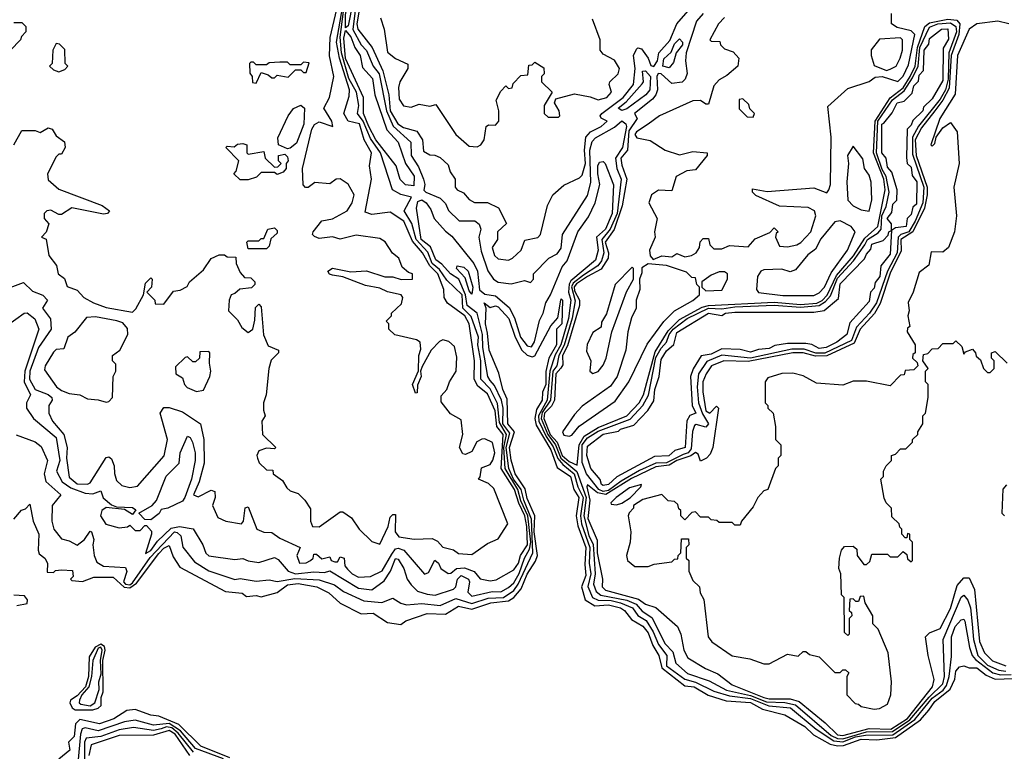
# Model space of a CAD drawing. Extents: x 2668140 to 2765664, y 823621 to 955240.
# Tile 91 of 256: x 2707507 to 2711249, y 847310 to 850091. Entities that reach past the tile are written whole.
import ezdxf

# ---------------------------------------------------------------- set-up
doc = ezdxf.new("R2010")
doc.units = 0

msp = doc.modelspace()

# ---------------------------------------------------------------- linework, layer by layer
at = {"layer": '0CON02XD'}
for points in [[(2707665, 849580), (2707655, 849580), (2707645, 849570), (2707612.5, 849505), (2707615, 849482.5), (2707655, 849447.5), (2707820, 849385), (2707847.5, 849365), (2707840, 849355), (2707825, 849352.5), (2707705, 849376.2), (2707665, 849350), (2707655, 849350), (2707625, 849367.5), (2707610, 849365), (2707600, 849355), (2707600, 849335), (2707617.5, 849315), (2707607, 849283), (2707590, 849265), (2707607, 849257), (2707617.5, 849195), (2707646.7, 849156.7), (2707652.5, 849125), (2707677, 849107), (2707687, 849077), (2707725, 849062.5), (2707750, 849035), (2707787.5, 849015), (2707835, 848997.5), (2707935, 848980), (2707948.3, 848991.7), (2707977.5, 849045), (2707985, 849090), (2708005, 849110), (2708010, 849105), (2708007.5, 849075), (2707990, 849055), (2708020, 849025), (2708021.7, 849011.7), (2708055, 849010), (2708091.2, 849058.8), (2708117, 849063), (2708143, 849077), (2708152.5, 849095), (2708205, 849140), (2708235, 849183.3), (2708265, 849197.5), (2708285, 849197.5), (2708295, 849190), (2708328.3, 849188.3), (2708330, 849165), (2708345, 849130), (2708361.7, 849111.7), (2708385, 849110), (2708400, 849095), (2708400, 849085), (2708388.3, 849071.7), (2708343, 849067), (2708325, 849050), (2708310, 849045), (2708302.5, 849025), (2708300, 848985), (2708335, 848950), (2708350.7, 848920.7), (2708375, 848902.5), (2708392.5, 848915), (2708400.7, 848949.3), (2708402.5, 848997.5), (2708415, 849010), (2708425, 849000), (2708433.6, 848893.6), (2708451.7, 848851.7), (2708490, 848835), (2708490, 848825), (2708463, 848797), (2708453.3, 848765), (2708443.3, 848665), (2708433.3, 848635), (2708433, 848607), (2708440, 848585), (2708427.5, 848565), (2708430, 848515), (2708480, 848465), (2708475, 848460), (2708445, 848462.5), (2708415, 848452.5), (2708407.5, 848435), (2708410, 848425), (2708417, 848407), (2708445, 848380), (2708468.3, 848378.3), (2708470, 848365), (2708505, 848340), (2708521.7, 848311.7), (2708535, 848300), (2708565, 848290), (2708590, 848265), (2708611.7, 848231.7), (2708612.5, 848185), (2708620, 848165), (2708645, 848163.3), (2708725, 848220), (2708735, 848220), (2708768.3, 848198.3), (2708797.5, 848155), (2708845, 848107.5), (2708875, 848097.5), (2708907.5, 848165), (2708915, 848200), (2708925, 848210), (2708935, 848210), (2708933.3, 848145), (2708947.5, 848125), (2709006.1, 848116.1), (2709075, 848118.6), (2709095, 848109.2), (2709115, 848086.2), (2709155, 848076.7), (2709175, 848062), (2709225, 848058.8), (2709285, 848100), (2709325, 848117.5), (2709362.5, 848175), (2709308.8, 848308.8), (2709288.3, 848328.3), (2709250, 848345), (2709257, 848353), (2709261.7, 848388.3), (2709295, 848400), (2709305, 848416.7), (2709312.5, 848445), (2709303.6, 848483.6), (2709275, 848497.5), (2709263, 848497), (2709243.6, 848486.4), (2709225, 848450), (2709201.7, 848438.3), (2709190.7, 848440.7), (2709178.8, 848465), (2709191.2, 848515), (2709185, 848570), (2709143.6, 848593.6), (2709108.3, 848638.3), (2709108.3, 848661.7), (2709130, 848685), (2709140, 848715), (2709166, 848755), (2709168.3, 848808.3), (2709159.2, 848849.2), (2709138.3, 848868.3), (2709115, 848873.8), (2709101.7, 848868.3), (2709071.2, 848835), (2709036.7, 848773.3), (2709030, 848755), (2709032.5, 848735), (2709018.3, 848701.7), (2709017, 848673), (2709011.7, 848671.7), (2709000, 848705), (2709023, 848757), (2709023.8, 848815), (2709031.7, 848838.3), (2709028.8, 848865), (2709015, 848873.8), (2708933, 848893), (2708910, 848915), (2708910, 848935), (2708900, 848945), (2708920, 848965), (2708920, 848975), (2708958.3, 849011.7), (2708962.5, 849035), (2708956.7, 849045), (2708905, 849056.7), (2708875, 849071.2), (2708820.7, 849080.7), (2708735, 849113.3), (2708695, 849120), (2708683.8, 849123.8), (2708677.5, 849135), (2708695, 849146.7), (2708765, 849133.3), (2708825, 849136.7), (2708895, 849114), (2708925, 849113.8), (2708956.1, 849103.9), (2709000, 849105), (2709000, 849125), (2708985, 849130), (2708960.7, 849150.7), (2708947.5, 849185), (2708923.6, 849203.6), (2708896.4, 849246.4), (2708875, 849260), (2708785, 849272.5), (2708725, 849256.7), (2708695, 849266.2), (2708645, 849260), (2708627, 849267), (2708620, 849275), (2708622.5, 849285), (2708655, 849326.7), (2708695, 849334.2), (2708751.4, 849365), (2708770, 849395), (2708777.5, 849425), (2708755.8, 849465.8), (2708725, 849486.7), (2708710, 849485), (2708685, 849467.5), (2708628.3, 849471.7), (2708603, 849453), (2708593, 849453), (2708583.6, 849463.6), (2708582, 849525), (2708616.7, 849675), (2708627, 849693), (2708645, 849702.5), (2708697.5, 849685), (2708693.3, 849705), (2708662.5, 849755), (2708683.8, 849795), (2708701.2, 849875), (2708684.2, 849954.2), (2708687.1, 850022.9), (2708732, 850218)], [(2708745, 850060), (2708745, 850110), (2708755, 850159.2), (2708785, 850210.8), (2708798.1, 850218.1), (2708802.9, 850205), (2708772.4, 850157.6), (2708755, 850067.5), (2708745, 850060)], [(2708920.7, 848059.3), (2708935, 848080), (2708945, 848082.9), (2708966.2, 848075), (2709045, 847983.3), (2709060, 847990), (2709085, 848036.7), (2709098.8, 848025), (2709107.5, 848005), (2709135, 847986.7), (2709145, 847987.5), (2709167.5, 848005), (2709197.4, 848007.4), (2709234.3, 847994.3), (2709256.4, 847966.4), (2709295, 847958.8), (2709317.7, 847962.3), (2709385, 848000), (2709402.5, 848025), (2709410, 848055), (2709437.1, 848095), (2709434.7, 848165), (2709426.6, 848205), (2709403.5, 848253.5), (2709388, 848305), (2709336.9, 848385), (2709344.5, 848515), (2709320.8, 848545), (2709313.5, 848605), (2709285, 848668.8), (2709248.5, 848698.5), (2709234.3, 848725), (2709235.7, 848795), (2709214.5, 848935), (2709198.6, 848965), (2709133, 849013), (2709120, 849035), (2709118.8, 849065), (2709096.2, 849125), (2709065.2, 849155.2), (2709037.8, 849205), (2708999.2, 849249.2), (2708966.9, 849325), (2708915, 849360), (2708845, 849350.8), (2708819.3, 849359.3), (2708843.8, 849485), (2708836.7, 849535), (2708843.8, 849585), (2708815.8, 849635), (2708798.6, 849695), (2708755.6, 849705.6), (2708739.2, 849735), (2708759.1, 849800.9), (2708760, 849825), (2708722.5, 849945), (2708711.2, 850005), (2708739.3, 850165)], [(2709329.8, 848560.2), (2709322.6, 848632.6), (2709295, 848687.5), (2709259.4, 848725), (2709259.5, 848795), (2709247.5, 848855), (2709250, 848885), (2709222.5, 848962.5), (2709191.1, 848995), (2709189.1, 849045), (2709130.7, 849100.7), (2709102.2, 849142.2), (2709074.8, 849164.8), (2709057.8, 849207.8), (2709013.8, 849255), (2708996.6, 849316.6), (2708967.5, 849365), (2708996.2, 849416.2), (2708955, 849426.7), (2708923.9, 849443.9), (2708877.8, 849585), (2708840, 849640), (2708812.5, 849705), (2708791.2, 849735), (2708795.6, 849765), (2708787.3, 849815), (2708758, 849868), (2708730.3, 849965), (2708724.7, 850024.7), (2708737.9, 850122.1)], [(2708783.5, 850136.5), (2708773.2, 850053.2), (2708804.2, 849995), (2708824.4, 849974.4), (2708850, 849915), (2708873.1, 849885), (2708900.4, 849745), (2708926.2, 849686.2), (2708993.3, 849625), (2708994.2, 849575), (2709022, 849532), (2709041.2, 849485), (2709046.7, 849465), (2709043, 849443), (2709050, 849435), (2709105, 849413.3), (2709125, 849392.5), (2709136.2, 849366.2), (2709176.7, 849326.7), (2709236.1, 849326.1), (2709253.6, 849313.6), (2709260, 849295), (2709252, 849265), (2709260.7, 849210.7), (2709286.4, 849136.4), (2709307.5, 849105), (2709325, 849093.8), (2709375, 849086.7), (2709425, 849100), (2709448.3, 849091.7), (2709460, 849105), (2709460, 849125), (2709517.5, 849185), (2709549.5, 849200.5), (2709565, 849222.5), (2709570, 849275), (2709665, 849422.5), (2709677.9, 849472.1), (2709673.5, 849595), (2709682.2, 849627.8), (2709695, 849642.5), (2709767.1, 849682.9), (2709795, 849706), (2709811.2, 849695), (2709812.5, 849685), (2709798.5, 849605), (2709771.1, 849565), (2709776.7, 849525), (2709792.5, 849485), (2709777.2, 849355), (2709750.8, 849295), (2709718.8, 849255), (2709727.3, 849205), (2709717.5, 849175), (2709704.3, 849155), (2709649.7, 849120.3), (2709610.4, 849089.6), (2709604, 849076), (2709617.8, 849022.2), (2709607.2, 848957.2), (2709576.2, 848853.8), (2709555.4, 848815), (2709548.2, 848775), (2709533.5, 848755), (2709524.1, 848645), (2709492.2, 848597.8), (2709488.8, 848575), (2709514.2, 848514.2), (2709543.5, 848475), (2709564.1, 848424.1), (2709623.8, 848373.8), (2709660, 848275), (2709650.3, 848205), (2709670.4, 848130.4), (2709686, 848096), (2709694.5, 847985), (2709687.1, 847945), (2709698, 847918), (2709715, 847904.4), (2709814.7, 847884.7), (2709849.8, 847869.8), (2709872.6, 847842.6), (2709908.8, 847818.8), (2709960.7, 847719.3), (2709988.9, 847688.9), (2710001.2, 847645), (2710045, 847605.8), (2710127.9, 847577.9), (2710193.3, 847543.3), (2710285, 847522.5), (2710345, 847498), (2710415, 847495.4), (2710455, 847487.3), (2710590.7, 847370.7), (2710615, 847358.4), (2710635, 847357.6), (2710725, 847384.1), (2710824, 847385), (2710890.6, 847429.4), (2710963.5, 847516.5), (2711015, 847566.2), (2711021.5, 847595), (2711016.9, 847735), (2711085, 847896.7), (2711095, 847903.3), (2711110, 847885), (2711120, 847855), (2711126.4, 847793.6), (2711131.5, 847735), (2711148.9, 847675), (2711185, 847637.5), (2711228.6, 847618.6), (2711255, 847615.5)], [(2708798.5, 850135), (2708788.5, 850075), (2708791.5, 850055), (2708846.9, 849985), (2708886.6, 849896.6), (2708910, 849805), (2708915.4, 849745), (2708944.4, 849695), (2708965, 849680.8), (2709016.8, 849666.8), (2709037.5, 849635), (2709041.7, 849591.7), (2709065, 849577.5), (2709085, 849576.7), (2709105, 849567.5), (2709135, 849540), (2709143, 849513), (2709162.5, 849485), (2709162.5, 849455), (2709170, 849445), (2709193, 849433), (2709215, 849407.5), (2709235, 849396.7), (2709285, 849396.7), (2709326.4, 849376.4), (2709356.4, 849316.4), (2709323.3, 849285), (2709322.5, 849255), (2709302.5, 849225), (2709311.2, 849195), (2709325, 849182.5), (2709365, 849177.5), (2709380, 849185), (2709412.5, 849215), (2709427, 849253), (2709476.4, 849263.6), (2709486.7, 849275), (2709512.5, 849385), (2709532.5, 849425), (2709575, 849462.5), (2709635, 849490), (2709645, 849500), (2709657.8, 849545), (2709652.9, 849595), (2709658.8, 849645), (2709675.7, 849664.3), (2709716.7, 849685), (2709740, 849705), (2709717, 849717), (2709713.3, 849725), (2709718.8, 849735), (2709800.6, 849795), (2709839.4, 849845), (2709846.5, 849905), (2709839.4, 849955), (2709851.2, 849978.8), (2709856.4, 849983.6), (2709869.7, 849979.7), (2709895.7, 849945), (2709905, 849916.7), (2709916.6, 849913.4), (2709931.5, 849935), (2709936, 849965), (2709978, 850012), (2710004.7, 850075.3), (2710047.8, 850125)], [(2710104.2, 850115), (2710078.8, 850085), (2710040, 849965), (2710037.1, 849935), (2710043.9, 849886.1), (2710036.7, 849865), (2710025, 849854), (2709985, 849848.8), (2709945.4, 849885.4), (2709933.3, 849886.7), (2709928.6, 849875), (2709930.6, 849825), (2709924.3, 849805), (2709911.5, 849788.5), (2709843.8, 849735), (2709854, 849715), (2709822, 849668), (2709816.7, 849595), (2709791.9, 849565), (2709795, 849537.5), (2709814.4, 849485), (2709796.9, 849383.1), (2709765.9, 849294.1), (2709732, 849245), (2709744.6, 849205), (2709743.3, 849185), (2709717.2, 849142.8), (2709665, 849115.5), (2709622.8, 849087.2), (2709614.4, 849075.6), (2709615, 849060.8), (2709634.5, 849025), (2709634.5, 849005), (2709588.8, 848851.2), (2709570.4, 848815), (2709570.6, 848779.4), (2709563.8, 848766.2), (2709544.6, 848745), (2709539.1, 848645), (2709527.9, 848622.1), (2709501.8, 848595), (2709499.2, 848575), (2709523, 848515), (2709549.4, 848485), (2709568.4, 848435), (2709595, 848412), (2709625, 848397.5), (2709633.1, 848475), (2709652, 848508), (2709705, 848541.3), (2709815, 848585.7), (2709861.4, 848635), (2709877.1, 848665), (2709921.6, 848828.4), (2709971.2, 848908.8), (2710015, 848951.3), (2710101.3, 848998.7), (2710125, 849004.3), (2710375, 849017.9), (2710475, 849008.8), (2710536.5, 849013.5), (2710556.7, 849023.3), (2710576.3, 849043.7), (2710611.2, 849118.8), (2710676, 849194), (2710718.8, 849261.2), (2710768.8, 849305), (2710796.2, 849445), (2710791.6, 849485), (2710752.1, 849585), (2710758.9, 849705), (2710815.6, 849794.4), (2710865, 849832.5), (2710891.7, 849875), (2710910.5, 849915), (2710918.7, 849985), (2710947.3, 850065), (2710965, 850078.7), (2711035, 850092.7), (2711069.1, 850089.1), (2711080.6, 850075), (2711076.9, 850035), (2711046.7, 849955), (2711039.1, 849830.9), (2711015.9, 849785), (2710985.4, 849745), (2710935, 849680), (2710910.6, 849635), (2710914.7, 849575), (2710955.9, 849455), (2710956.5, 849425), (2710945.2, 849374.8), (2710901.6, 849285), (2710856.2, 849255), (2710857.3, 849212.8), (2710815, 849127.5), (2710777.6, 849012.4), (2710755.3, 848974.7), (2710701.5, 848915), (2710678.9, 848861.1), (2710575, 848813.4), (2710531.8, 848811.8), (2710485, 848824.5), (2710445, 848824.5), (2710275, 848791.6), (2710182.5, 848795), (2710136.7, 848775), (2710116.2, 848745), (2710102.9, 848715), (2710102.9, 848677.1), (2710115, 848604), (2710130, 848595), (2710155, 848622.5), (2710162.5, 848615), (2710141.2, 848465), (2710130.7, 848439.3), (2710117.5, 848425), (2710095, 848412.5), (2710085, 848440), (2710075, 848446.2), (2710057.1, 848432.9), (2710005, 848415.4), (2709975, 848398.2), (2709925, 848392), (2709832.3, 848347.7), (2709735, 848285.9), (2709702.4, 848292.4), (2709665, 848322.5), (2709662.5, 848315), (2709674, 848265), (2709666.7, 848195), (2709702.2, 848112.2), (2709702.2, 848065), (2709722, 847965), (2709720, 847935), (2709733.4, 847923.4), (2709858.5, 847888.5), (2709885, 847870), (2709925, 847857.5), (2710007.5, 847785), (2710020, 847755), (2710031.2, 847695), (2710046.1, 847666.1), (2710113.3, 847625), (2710160, 847605), (2710215, 847562.5), (2710335, 847514.7), (2710355, 847509.6), (2710435, 847509.5), (2710470, 847500), (2710568.8, 847418.8), (2710615, 847372.3), (2710635, 847370.4), (2710735, 847397.2), (2710818, 847395), (2710881.8, 847435), (2710976, 847555), (2710983, 847583), (2710960, 847675), (2710950, 847745), (2710965, 847760), (2711005, 847777.5), (2711045, 847853.3), (2711070, 847940), (2711095, 847970), (2711115, 847970), (2711135.8, 847925.8), (2711155, 847727.5), (2711173.8, 847685), (2711204.2, 847654.2), (2711255, 847635.8)], [(2709896, 849694), (2709850.8, 849665), (2709844.5, 849654.5), (2709852.3, 849642.3), (2709902.5, 849632.5), (2709960, 849595), (2710015, 849577.5), (2710065, 849590), (2710120, 849585), (2710120, 849575), (2710075, 849520), (2710043, 849517), (2710002.5, 849495), (2709985, 849440), (2709935, 849442.5), (2709907.5, 849425), (2709897.5, 849395), (2709930, 849335), (2709920, 849285), (2709922.5, 849265), (2709900, 849215), (2709903, 849193), (2709915, 849180), (2709947, 849193), (2709985, 849190), (2710005, 849202.5), (2710035, 849190), (2710060, 849195), (2710077.5, 849205), (2710090, 849225), (2710093, 849247), (2710105, 849260), (2710125, 849260), (2710130, 849235), (2710145, 849220), (2710175, 849220), (2710205, 849232.5), (2710275, 849227.5), (2710301.7, 849258.3), (2710358.3, 849281.7), (2710375, 849300), (2710390, 849285), (2710381.7, 849278.3), (2710380, 849265), (2710395, 849230), (2710425, 849227.5), (2710460, 849235), (2710475.9, 849244.1), (2710513.3, 849285), (2710532.5, 849345), (2710527.5, 849365), (2710503, 849377), (2710395, 849382.5), (2710305, 849422.5), (2710292.5, 849435), (2710291.7, 849448.3), (2710347.5, 849437.5), (2710525, 849452.5), (2710575, 849433.3), (2710582.5, 849445), (2710588, 849465), (2710591.2, 849645), (2710578.3, 849761.7), (2710655, 849830), (2710735, 849856.2), (2710757.9, 849872.1), (2710785, 849874.5), (2710845, 849855.8), (2710865, 849876.2), (2710885, 849920), (2710908.6, 850035), (2710895, 850048.6), (2710841.7, 850061.7), (2710820, 850075), (2710820.8, 850115)], [(2707485, 850080), (2707515, 850080), (2707530, 850065), (2707530, 850045), (2707513, 850027), (2707510, 850015), (2707435, 849936.7)], [(2708878.3, 850098.3), (2708892.5, 850055), (2708905, 849967.5), (2708935, 849943.3), (2708981.7, 849921.7), (2708982.5, 849905), (2708951.2, 849855), (2708946.1, 849833.9), (2708948.8, 849788.8), (2708965, 849763.8), (2708995, 849758.8), (2709025, 849770), (2709065, 849762.5), (2709088.3, 849768.3), (2709164.1, 849654.1), (2709215, 849610), (2709245, 849607.5), (2709260, 849615), (2709272.5, 849635), (2709280, 849685), (2709288.3, 849691.7), (2709315, 849690), (2709327.5, 849705), (2709327.5, 849745), (2709317.5, 849785), (2709335, 849820), (2709355, 849840), (2709365, 849830), (2709378.3, 849831.7), (2709381.7, 849848.3), (2709411.7, 849878.3), (2709438.3, 849881.7), (2709441.7, 849918.3), (2709455, 849920), (2709465, 849930), (2709498.3, 849908.3), (2709500, 849885), (2709490, 849875), (2709490, 849855), (2709530, 849815), (2709500, 849765), (2709500, 849735), (2709515, 849720), (2709555, 849720), (2709560, 849725), (2709557.5, 849745), (2709540, 849775), (2709545, 849790), (2709615, 849808.8), (2709675, 849798), (2709705, 849786), (2709738.8, 849795), (2709756.2, 849815), (2709746.7, 849845), (2709750, 849855), (2709781.2, 849885), (2709786.2, 849905), (2709767, 849937), (2709725, 849960), (2709713.3, 849975), (2709713.3, 850015), (2709683.6, 850093.6)], [(2709725, 848298.2), (2709707.8, 848305), (2709661.5, 848365), (2709645, 848407.5), (2709644.8, 848475.2), (2709665, 848501.8), (2709705, 848527.5), (2709827.6, 848572.4), (2709875.3, 848624.7), (2709896.6, 848663.4), (2709925, 848807.5), (2709945, 848843.1), (2709965.6, 848865), (2709974.7, 848895), (2709990.8, 848915), (2710043.3, 848955), (2710124.6, 848994.6), (2710175, 848992.3), (2710225, 849000.3), (2710375, 849005.9), (2710475, 848998.1), (2710545.8, 849004.2), (2710570, 849020), (2710588.5, 849041.5), (2710615, 849108.8), (2710675.8, 849174.2), (2710718.5, 849235), (2710729.1, 849255), (2710769.6, 849280.4), (2710781.2, 849295), (2710784.2, 849345), (2710799.5, 849380.5), (2710811.5, 849435), (2710800.7, 849495), (2710785, 849521.4), (2710763.1, 849585), (2710768.8, 849705), (2710823.7, 849786.3), (2710869, 849821), (2710900.2, 849869.8), (2710921.8, 849915), (2710928.1, 849985), (2710965, 850063.1), (2710996.7, 850075), (2711045, 850078.9), (2711064.5, 850065), (2711067.2, 850045), (2711038.1, 849965), (2711035.7, 849865), (2711025.9, 849825), (2711005, 849788.9), (2710923.6, 849686.4), (2710900.7, 849645), (2710900.5, 849580.5), (2710943.8, 849455), (2710939.1, 849395), (2710910.8, 849325), (2710886.4, 849285), (2710855.3, 849274.7), (2710845.3, 849264.7), (2710841.5, 849205), (2710804.7, 849135.3), (2710763.8, 849015), (2710736.5, 848975), (2710687.6, 848922.4), (2710668.9, 848871.1), (2710566.6, 848823.4), (2710533.3, 848823.3), (2710488.5, 848838.5), (2710441.6, 848838.4), (2710284.7, 848804.7), (2710175, 848815.4), (2710118.2, 848791.8), (2710086.5, 848745), (2710082.1, 848695), (2710087.3, 848635), (2710102.6, 848592.6), (2710124.4, 848555), (2710115, 848542.2), (2710077.7, 848552.3), (2710071.2, 848548.8), (2710063.9, 848526.1), (2710059.5, 848460.5), (2710046.9, 848445), (2710028.3, 848438.3), (2709965, 848406.7), (2709925, 848405.4), (2709862.7, 848377.3), (2709792.9, 848337.1), (2709745, 848301.3), (2709725, 848298.2)], [(2711265.9, 850075.9), (2711225, 850085.8), (2711145, 850075.6), (2711115.8, 850055), (2711071.5, 849955), (2711061.9, 849808.1), (2711004, 849715), (2710970, 849615), (2710975, 849610), (2710985, 849620), (2710990, 849645), (2711015, 849680), (2711045, 849700), (2711070, 849665), (2711077.5, 849545), (2711057.5, 849455), (2711067.5, 849345), (2711060, 849285), (2711037.5, 849225), (2711015, 849207.5), (2710971.7, 849208.3), (2710961.7, 849158.3), (2710925, 849130), (2710902.5, 849055), (2710883.6, 849016.4), (2710887.5, 848985), (2710882.5, 848965), (2710890, 848925), (2710881.7, 848918.3), (2710880, 848905), (2710910, 848855), (2710910, 848825), (2710901.7, 848818.3), (2710900, 848805), (2710918.3, 848788.3), (2710920, 848775), (2710905, 848760), (2710871.7, 848758.3), (2710868.3, 848741.7), (2710855, 848740), (2710815, 848700), (2710725, 848717.5), (2710675, 848717.5), (2710635, 848702.5), (2710535, 848710), (2710485, 848737.5), (2710445, 848747.5), (2710403.6, 848746.4), (2710350.7, 848729.3), (2710340, 848715), (2710340, 848635), (2710350, 848625), (2710350, 848615), (2710370, 848595), (2710380, 848545), (2710380, 848495), (2710400, 848475), (2710400, 848435), (2710390, 848425), (2710390, 848395), (2710380, 848385), (2710350, 848305), (2710335, 848300), (2710312.5, 848275), (2710295, 848240), (2710250, 848185), (2710245, 848170), (2710225, 848170), (2710215, 848180), (2710165, 848180), (2710157, 848187), (2710135, 848190), (2710125, 848200), (2710095, 848200), (2710075, 848220), (2710061.7, 848218.3), (2710035, 848190), (2710020, 848205), (2710020, 848225), (2710011.7, 848231.7), (2710008.3, 848248.3), (2709995, 848260), (2709971.7, 848261.7), (2709947, 848287), (2709875, 848267.5), (2709840, 848245), (2709840, 848235), (2709823, 848217), (2709820, 848205), (2709830, 848145), (2709827.5, 848105), (2709812.5, 848055), (2709817.5, 848035), (2709845, 848012.5), (2709895, 848012.5), (2709918.3, 848021.7), (2709985, 848030), (2709995, 848040), (2710008.3, 848041.7), (2710010, 848055), (2710020, 848065), (2710021.7, 848118.3), (2710048.3, 848118.3), (2710050, 848095), (2710040, 848085), (2710040, 848045), (2710050, 848035), (2710050, 847995), (2710065, 847960), (2710090, 847935), (2710093, 847913), (2710107, 847887), (2710123.3, 847745), (2710137, 847727), (2710215, 847673.3), (2710281.7, 847661.7), (2710335, 847642.5), (2710355, 847642.5), (2710425, 847680), (2710465, 847672.5), (2710485, 847690), (2710495, 847690), (2710508.3, 847678.3), (2710545, 847670), (2710605, 847610), (2710625, 847610), (2710635, 847620), (2710645, 847620), (2710658.3, 847608.3), (2710650, 847595), (2710650, 847525), (2710681.7, 847491.7), (2710695, 847490), (2710705, 847480), (2710755, 847470)], [(2710185, 850100), (2710162.5, 850075), (2710130, 850015), (2710135, 850010), (2710168.3, 850008.3), (2710170, 849995), (2710185, 849980), (2710218.3, 849968.3), (2710240, 849945), (2710236.7, 849915), (2710195, 849878.8), (2710165, 849862.5), (2710145, 849840), (2710125, 849770), (2710115, 849770), (2710094, 849784), (2710065, 849782.2), (2709938, 849725), (2709896, 849694)], [(2709005, 849460), (2708973.5, 849463.5), (2708953.3, 849483.3), (2708937.5, 849535), (2708860.4, 849635), (2708833.8, 849685), (2708813.8, 849735), (2708813.1, 849795), (2708745, 849943.8), (2708738.9, 850021.1), (2708745, 850050), (2708765, 850026), (2708780, 849985), (2708800.8, 849955), (2708809.3, 849909.3), (2708847.3, 849867.3), (2708856.2, 849805), (2708902.7, 849672.7), (2708945.8, 849625), (2708972.9, 849545), (2709006.2, 849496.2), (2709005, 849460)], [(2709725, 848320), (2709717.5, 848325), (2709713, 848343), (2709677.5, 848385), (2709662, 848435), (2709665, 848470), (2709725, 848515.8), (2709783, 848527), (2709790, 848535), (2709840.7, 848549.3), (2709893.8, 848606.2), (2709917, 848643), (2709921.2, 848685), (2709937.5, 848735), (2709945, 848800), (2709965, 848832.5), (2709993.6, 848856.4), (2710005, 848902.5), (2710125, 848975.8), (2710175, 848966.7), (2710190, 848975), (2710225, 848980), (2710525, 848978.8), (2710563.9, 848986.1), (2710618.3, 849031.7), (2710625, 849087.5), (2710718.3, 849181.7), (2710725, 849200), (2710741.7, 849218.3), (2710745, 849237.5), (2710788.3, 849251.7), (2710808.3, 849271.7), (2710810, 849285), (2710820, 849290), (2710820, 849315), (2710804, 849335), (2710821.7, 849358.3), (2710825, 849390), (2710840, 849405), (2710842.5, 849445), (2710821.7, 849511.7), (2710805, 849530), (2710800, 849565), (2710783.8, 849585), (2710784.1, 849694.1), (2710791.7, 849698.3), (2710822.5, 849737.5), (2710842.5, 849775), (2710868.3, 849781.7), (2710898.3, 849811.7), (2710905, 849840), (2710922.5, 849857.5), (2710925, 849880), (2710942.5, 849897.5), (2710944, 849975), (2710962.5, 849997.5), (2710965, 850020), (2711010, 850055), (2711035, 850056.7), (2711036.4, 850016.4), (2711017, 849983), (2711015, 849860), (2710975, 849790), (2710941.7, 849758.3), (2710940, 849745), (2710901.7, 849708.3), (2710895, 849690), (2710880, 849675), (2710877, 849567), (2710880, 849545), (2710895, 849530), (2710898.3, 849498.3), (2710916.7, 849475), (2710915, 849390), (2710901.7, 849378.3), (2710895, 849350), (2710880, 849335), (2710876.7, 849305), (2710835, 849300), (2710820, 849290), (2710815, 849200), (2710780, 849155), (2710776.2, 849115), (2710758.3, 849091.7), (2710755, 849070), (2710740, 849055), (2710735, 849020), (2710661.7, 848938.3), (2710650, 848895), (2710612.5, 848865), (2710572.5, 848845), (2710545, 848841.2), (2710517, 848857), (2710495, 848860), (2710425, 848860), (2710376.7, 848853.3), (2710355, 848841.2), (2710315, 848837.5), (2710285, 848827.5), (2710245, 848837.5), (2710175, 848840), (2710135, 848820), (2710097, 848813), (2710066.1, 848763.9), (2710056.7, 848735), (2710062.5, 848625), (2710076.7, 848595), (2710053.3, 848586.7), (2710043, 848567), (2710036.7, 848465), (2709996.2, 848453.8), (2709973.6, 848433.6), (2709919.3, 848430.7), (2709776.1, 848353.9), (2709745, 848323.8), (2709725, 848320)], [(2707655, 849892.5), (2707678.3, 849901.7), (2707690, 849915), (2707680, 849925), (2707678.3, 849978.3), (2707658.3, 849998.3), (2707645, 850000), (2707632.5, 849975), (2707630, 849925), (2707620, 849915), (2707635, 849900), (2707655, 849892.5)], [(2709975, 849907.5), (2709951.2, 849915), (2709955, 849942.5), (2709983, 849967), (2709995, 849998.8), (2710015, 850018.8), (2710025.6, 850005.6), (2710025.7, 849995), (2710002.5, 849965), (2709991.7, 849928.3), (2709975, 849907.5)], [(2710801.7, 849898.3), (2710815, 849902.5), (2710837.5, 849915), (2710853.3, 849945), (2710862.5, 849975), (2710862.5, 850015), (2710855, 850022.5), (2710775, 850017.5), (2710743.6, 849976.4), (2710743.3, 849955), (2710755, 849917.5), (2710801.7, 849898.3)], [(2708405, 849850), (2708425, 849890), (2708451.7, 849881.7), (2708465, 849870), (2708475, 849870), (2708485, 849880), (2708527, 849873), (2708555, 849900), (2708575, 849900), (2708585, 849890), (2708595, 849890), (2708607, 849927), (2708585, 849930), (2708575, 849920), (2708535, 849920), (2708525, 849930), (2708495, 849930), (2708455, 849927.5), (2708445, 849920), (2708405, 849920), (2708395, 849930), (2708385, 849930), (2708380, 849925), (2708381.7, 849888.3), (2708390, 849875), (2708391.7, 849851.7), (2708405, 849850)], [(2709795, 849746.2), (2709781.2, 849755), (2709811.3, 849778.7), (2709872.3, 849847.7), (2709877.5, 849855), (2709873.8, 849895), (2709885, 849896.7), (2709903.8, 849875), (2709901.2, 849825), (2709886.7, 849805), (2709815, 849752.5), (2709795, 849746.2)], [(2708525, 849600), (2708490, 849615), (2708488.3, 849641.7), (2708527.5, 849725), (2708547, 849753), (2708575, 849766.7), (2708588.8, 849755), (2708586.1, 849693.9), (2708558.3, 849621.7), (2708535, 849602.5), (2708525, 849600)], [(2710295, 849720), (2710300, 849735), (2710281.7, 849751.7), (2710278.3, 849768.3), (2710255, 849790), (2710241.7, 849788.3), (2710241.7, 849751.7), (2710271.7, 849721.7), (2710295, 849720)], [(2707484, 849616), (2707515, 849670), (2707565, 849670), (2707585, 849662.5), (2707615, 849680), (2707630, 849675), (2707645, 849650), (2707676.7, 849626.7), (2707680, 849605), (2707665, 849580)], [(2708375, 849482.5), (2708345, 849482.5), (2708320, 849505), (2708330, 849515), (2708340, 849555), (2708290, 849605), (2708295, 849610), (2708321.7, 849608.3), (2708335, 849617.5), (2708355, 849620), (2708370, 849615), (2708370, 849585), (2708375, 849580), (2708435, 849590), (2708440, 849565), (2708475, 849530), (2708488.3, 849531.7), (2708500, 849545), (2708490, 849555), (2708490, 849575), (2708515, 849580), (2708525, 849570), (2708527.5, 849555), (2708520, 849545), (2708520, 849525), (2708508.3, 849511.7), (2708485, 849502.5), (2708475, 849510), (2708425, 849510), (2708407, 849493), (2708375, 849482.5)], [(2710735, 849363.8), (2710745.9, 849405.9), (2710743, 849473), (2710735, 849500), (2710717.5, 849525), (2710711.7, 849561.7), (2710675, 849610), (2710652.5, 849575), (2710657.5, 849545), (2710650, 849475), (2710654, 849405), (2710675, 849383.8), (2710705, 849368.8), (2710735, 849363.8)], [(2707493.6, 848513.6), (2707565, 848486.2), (2707588.8, 848468.8), (2707612, 848415), (2707600, 848365), (2707606.4, 848336.4), (2707662.5, 848285), (2707630, 848245), (2707628.8, 848185), (2707636.7, 848155), (2707665, 848117.5), (2707695, 848110), (2707725, 848093.8), (2707753.3, 848115), (2707775, 848147.5), (2707780, 848145), (2707788.8, 848115), (2707784.2, 848095), (2707789.2, 848055), (2707799.5, 848029.5), (2707825, 848014), (2707908.8, 848008.8), (2707913.6, 847993.6), (2707901.8, 847955), (2707908.6, 847945), (2707925, 847943.4), (2707935, 847950.9), (2708003.2, 848046.8), (2708095, 848144.3), (2708105, 848142.5), (2708118.7, 848128.7), (2708126.4, 848086.4), (2708170.5, 848030.5), (2708225, 847996.2), (2708325, 847963.8), (2708345, 847966.7), (2708405, 847956.7), (2708455, 847962.5), (2708485, 847956.2), (2708553, 847967), (2708645, 847962.5), (2708702.7, 847942.7), (2708737.5, 847917.5), (2708815, 847881.9), (2708883.6, 847876.4), (2708925, 847892.5), (2708955, 847873.3), (2708977, 847867), (2709035, 847872), (2709105, 847864), (2709165, 847891.4), (2709225, 847871.8), (2709287.6, 847892.4), (2709345, 847895.5), (2709385, 847921.9), (2709401.8, 847945), (2709457.1, 848065), (2709452.6, 848192.6), (2709422.4, 848265), (2709412.8, 848305), (2709384.1, 848345), (2709366.2, 848385), (2709355.8, 848465), (2709369.2, 848519.2), (2709343.3, 848555), (2709343.8, 848615), (2709337.5, 848645), (2709310.9, 848700.9), (2709295, 848720), (2709286, 848735), (2709267.1, 848845), (2709265.4, 848895), (2709245.6, 848975.6), (2709206.9, 849005), (2709201.6, 849045), (2709175.6, 849105), (2709144.5, 849124.5), (2709111.8, 849161.8), (2709087.8, 849177.8), (2709067.6, 849227.6), (2709032.2, 849255), (2709014.5, 849374.5), (2709020.5, 849399.5), (2709035, 849406.5), (2709051.4, 849395), (2709069.5, 849369.5), (2709082, 849335), (2709125, 849286.7), (2709148.8, 849268.8), (2709232.5, 849165), (2709246.9, 849135), (2709255, 849064), (2709275, 849047.5), (2709315, 849042), (2709367.4, 848997.4), (2709387.7, 848957.7), (2709410.4, 848885), (2709435, 848852), (2709452, 848848), (2709463.6, 848866.4), (2709482.7, 848947.3), (2709496.7, 848975), (2709506.2, 849015), (2709523.8, 849045), (2709568.6, 849151.4), (2709587.5, 849175), (2709628, 849285), (2709668.3, 849341.7), (2709694, 849395), (2709711.2, 849465), (2709704, 849505), (2709703.9, 849536.1), (2709710, 849550), (2709725, 849552.5), (2709732.5, 849545), (2709763.3, 849463.3), (2709758.6, 849355), (2709732.9, 849295), (2709699.2, 849265), (2709705.6, 849215), (2709695, 849176.7), (2709601.6, 849098.4), (2709594.7, 849085.3), (2709593.1, 849055), (2709600.9, 849025), (2709592.9, 848955), (2709564, 848855), (2709542.6, 848817.4), (2709521.6, 848755), (2709511.1, 848645), (2709478.4, 848585), (2709480.3, 848565), (2709507.4, 848507.4), (2709535, 848468.1), (2709552.6, 848422.6), (2709570.6, 848400.6), (2709614.6, 848365), (2709627.5, 848315), (2709647.8, 848275), (2709637.8, 848205), (2709642.5, 848175), (2709674, 848085), (2709671.8, 848025), (2709677.1, 847985), (2709666.5, 847936.5), (2709684, 847895), (2709705, 847884.4), (2709755, 847883.8), (2709790, 847875), (2709836, 847855), (2709856.5, 847826.5), (2709887.5, 847807.5), (2709914.5, 847765), (2709935, 847716), (2709966.9, 847675), (2709965.7, 847635), (2710034.6, 847584.6), (2710075, 847573.5), (2710145, 847538.9), (2710205, 847521.5), (2710285, 847510.9), (2710353.5, 847483.5), (2710436.2, 847475), (2710533.9, 847393.9), (2710600.6, 847350.6), (2710635, 847346.4), (2710684, 847365), (2710721.7, 847371.7), (2710825, 847373.4), (2710908.5, 847431.5), (2710975, 847512.7), (2711016.8, 847543.2), (2711029.9, 847560.1), (2711040, 847595), (2711048.8, 847671.2), (2711048, 847745), (2711062, 847785), (2711085, 847810), (2711095, 847812.5), (2711098.8, 847805), (2711116.9, 847705), (2711126.9, 847675), (2711139.2, 847659.2), (2711205, 847608.2), (2711235, 847600.4), (2711275, 847602.1)], [(2710525, 849042.9), (2710545, 849052.5), (2710565.6, 849075), (2710591.1, 849128.9), (2710652.5, 849215), (2710682.5, 849285), (2710667.5, 849305), (2710625, 849326), (2710605, 849322.5), (2710552.1, 849257.9), (2710531.7, 849218.3), (2710502.3, 849197.7), (2710455, 849140), (2710435, 849132.5), (2710403.3, 849143.3), (2710335, 849140), (2710323.3, 849135), (2710311.2, 849115), (2710307.5, 849065), (2710315, 849053.8), (2710406.8, 849043.2), (2710525, 849042.9)], [(2708445, 849220), (2708375, 849220), (2708370, 849245), (2708375, 849250), (2708415, 849250), (2708425, 849260), (2708435, 849260), (2708450, 849295), (2708475, 849300), (2708485, 849290), (2708485, 849280), (2708461.7, 849258.3), (2708455, 849230), (2708445, 849220)], [(2709225, 849047.5), (2709215, 849060), (2709200.5, 849110.5), (2709167.5, 849145), (2709170, 849155), (2709195, 849150), (2709211.2, 849135), (2709228.6, 849075), (2709225, 849047.5)], [(2709595, 848507.5), (2709605, 848512.5), (2709633.6, 848546.4), (2709769.5, 848640.5), (2709822.5, 848715), (2709891.7, 848858.3), (2709955.6, 848944.4), (2709995.8, 848984.2), (2710065, 849023.3), (2710090, 849045), (2710090, 849075), (2710080, 849085), (2710075, 849110), (2710061.7, 849111.7), (2710041.7, 849131.7), (2709965, 849156.7), (2709895, 849162.5), (2709871.7, 849148.3), (2709871.7, 849128.3), (2709862.5, 849105), (2709863.3, 849065), (2709850, 849025), (2709850, 848995), (2709832.5, 848957.5), (2709818.8, 848905), (2709810, 848835), (2709777.5, 848735), (2709751.7, 848698.3), (2709645, 848622.5), (2709615, 848590), (2709570, 848525), (2709575, 848512.5), (2709595, 848507.5)], [(2709685, 848746.7), (2709705, 848753.8), (2709725, 848777.5), (2709736, 848805), (2709757.5, 848905), (2709813, 849057), (2709840, 849105), (2709840, 849145), (2709835, 849150), (2709770, 849085), (2709737, 848973), (2709718.3, 848941.7), (2709717, 848923), (2709685, 848902.5), (2709663.6, 848856.4), (2709661.7, 848831.7), (2709677.5, 848795), (2709673.3, 848755), (2709685, 848746.7)], [(2710115, 849060), (2710175, 849062.5), (2710197.5, 849105), (2710197.5, 849125), (2710185, 849132.5), (2710165, 849132.5), (2710135, 849120), (2710100, 849095), (2710100, 849075), (2710115, 849060)], [(2707450, 849065), (2707521.7, 849091.7), (2707555, 849059.2), (2707595, 849043.8), (2707612.5, 849025), (2707593.3, 848995), (2707623.9, 848953.9), (2707626.9, 848915), (2707577.8, 848845), (2707545.5, 848755), (2707543.5, 848725), (2707565.4, 848685.4), (2707615, 848666.9), (2707628.8, 848655), (2707630, 848645), (2707617.5, 848625), (2707617.5, 848595), (2707631.2, 848565), (2707674.5, 848514.5), (2707687.1, 848465), (2707684.4, 848425), (2707695, 848352.5), (2707725, 848327.5), (2707763.9, 848326.1), (2707775, 848331.2), (2707835, 848426.7), (2707845, 848430), (2707855, 848422.5), (2707866, 848395), (2707866.4, 848366.4), (2707875, 848340), (2707895, 848320), (2707925, 848313.3), (2707955, 848317.5), (2708056.1, 848433.9), (2708068.8, 848495), (2708040, 848595), (2708055, 848617.5), (2708075, 848616.7), (2708125, 848600), (2708193.3, 848555), (2708206.2, 848495), (2708208, 848405), (2708188.8, 848335), (2708167.5, 848285), (2708185, 848277.5), (2708235, 848302.5), (2708248.3, 848298.3), (2708250, 848275), (2708240, 848245), (2708259.3, 848199.3), (2708290, 848185), (2708350, 848175), (2708357.5, 848185), (2708364.1, 848235.9), (2708375, 848240), (2708407.5, 848155), (2708435, 848143.3), (2708465, 848142.5), (2708495, 848120), (2708572.5, 848085), (2708560, 848055), (2708570, 848025), (2708595, 848026.7), (2708612.5, 848035), (2708622.5, 848045), (2708625, 848060), (2708635, 848060), (2708655, 848042.5), (2708685, 848050), (2708690, 848035), (2708705, 848030), (2708715, 848030), (2708725, 848050), (2708740, 848045), (2708742.5, 848015), (2708752.3, 848002.3), (2708770, 847985), (2708795, 847972.5), (2708840, 847975), (2708885, 847996.2), (2708920.7, 848059.3)], [(2708725, 847873.3), (2708805, 847833.3), (2708850, 847835), (2708905, 847800), (2708955, 847792.5), (2708973.8, 847806.2), (2709055, 847834), (2709125, 847832), (2709175, 847862), (2709225, 847850.6), (2709297.5, 847875), (2709365, 847881.9), (2709385.4, 847894.6), (2709412.3, 847927.7), (2709435, 847983.8), (2709467.4, 848032.6), (2709474.4, 848055), (2709461.8, 848145), (2709464.7, 848204.7), (2709435, 848271.2), (2709427.9, 848307.9), (2709389.5, 848365), (2709375, 848417.5), (2709368.5, 848465), (2709387.5, 848525), (2709361.9, 848555), (2709359.1, 848649.1), (2709342.5, 848685), (2709328, 848748), (2709290.8, 848835), (2709285, 848900), (2709276.7, 848935), (2709280, 848995), (2709272.5, 849015), (2709295, 848997.5), (2709315, 849003.3), (2709325, 849000), (2709365.7, 848955), (2709390, 848885), (2709415.6, 848835.6), (2709435.7, 848815.7), (2709455, 848810), (2709465, 848814), (2709525, 848927.5), (2709551.7, 848958.3), (2709563.3, 849025), (2709565, 849030), (2709570, 849025), (2709567.5, 848935), (2709547.5, 848915), (2709546.9, 848855), (2709517.5, 848805), (2709506.2, 848753.8), (2709506.8, 848705), (2709494.2, 848675), (2709492.5, 848645), (2709470.6, 848609.4), (2709464.3, 848575), (2709469.7, 848549.7), (2709525, 848456.2), (2709549.5, 848389.5), (2709600, 848355), (2709612.9, 848305), (2709632.2, 848275), (2709621.9, 848205), (2709627.9, 848167.9), (2709658.5, 848085), (2709655, 848020), (2709657.9, 847977.9), (2709642.5, 847935), (2709655.5, 847885.5), (2709693.2, 847863.2), (2709745, 847866.5), (2709790, 847855), (2709806, 847845), (2709831.5, 847811.5), (2709875, 847786), (2709895, 847761.2), (2709912.8, 847712.8), (2709936, 847675), (2709947.1, 847627.1), (2710035, 847558.6), (2710070, 847555), (2710123.5, 847523.5), (2710191.7, 847501.7), (2710285, 847496.2), (2710330.3, 847470.3), (2710415, 847448.8), (2710491.2, 847405), (2710523.4, 847373.4), (2710587.4, 847337.4), (2710615, 847330.6), (2710638.2, 847331.8), (2710705, 847356.8), (2710765, 847354.4), (2710835, 847362.2), (2710930.5, 847429.5), (2710962.7, 847467.3), (2710985, 847499.2), (2711043.8, 847546.2), (2711060.8, 847585), (2711064.5, 847615.5), (2711078.3, 847631.7), (2711095.8, 847635.8), (2711115, 847627.5), (2711145, 847627.5), (2711179.7, 847599.7), (2711215, 847584.3), (2711283.1, 847586.9)], [(2707460.3, 848929.7), (2707523.9, 848976.1), (2707535, 848976.7), (2707564.1, 848954.1), (2707578.8, 848915), (2707525.6, 848755), (2707524.3, 848715), (2707547.5, 848665), (2707532, 848635), (2707532, 848615), (2707558.8, 848575), (2707645, 848502.5), (2707659.2, 848415), (2707646.2, 848375), (2707667.5, 848335), (2707701.5, 848311.5), (2707755, 848292), (2707785, 848288.8), (2707815, 848300), (2707823.9, 848273.9), (2707855, 848247.5), (2707875, 848240), (2707935, 848237.5), (2707948.3, 848228.3), (2707935, 848210), (2707905, 848230), (2707835, 848237.5), (2707818.8, 848225), (2707814, 848205), (2707834, 848174), (2707885, 848160), (2707917, 848163), (2707925, 848170), (2707945, 848150), (2707965, 848150), (2707981.7, 848168.3), (2707988.3, 848168.3), (2708007.5, 848147.5), (2708007.5, 848135), (2707985, 848062.5), (2708005, 848074), (2708030.9, 848109.1), (2708081.8, 848158.2), (2708114.5, 848164.5), (2708166.4, 848156.4), (2708203.3, 848095), (2708213.9, 848063.9), (2708225, 848053.3), (2708325, 848038.8), (2708355, 848043.3), (2708375, 848033.8), (2708415, 848027.5), (2708475, 848047.5), (2708489.3, 848039.3), (2708526.7, 847995), (2708555, 847984.5), (2708625, 847992.5), (2708665, 847990), (2708685, 847995.8), (2708795, 847930), (2708845, 847923.8), (2708891.9, 847958.1), (2708916, 847995), (2708935, 848043.3), (2708945, 848040), (2708966.7, 848005), (2708980, 847965), (2708995, 847942.5), (2709019.3, 847919.3), (2709055, 847908), (2709085.9, 847904.1), (2709155, 847926.2), (2709163.8, 847935), (2709170.8, 847965), (2709185, 847978), (2709212, 847965), (2709215.8, 847955), (2709210, 847915), (2709225, 847900), (2709302.7, 847917.3), (2709335, 847916), (2709365, 847932.5), (2709385, 847950.8), (2709405, 847985.8), (2709425.5, 848045), (2709445, 848078), (2709449, 848105), (2709438.6, 848205), (2709412.1, 848262.1), (2709400.6, 848305), (2709351.8, 848385), (2709347.3, 848465), (2709357.6, 848515), (2709329.8, 848560.2)], [(2707835, 848636.7), (2707845, 848640), (2707858.8, 848655), (2707862.5, 848735), (2707872.5, 848755), (2707871.7, 848781.7), (2707860, 848795), (2707860, 848815), (2707887.5, 848835), (2707917.5, 848895), (2707917, 848917), (2707898.3, 848938.3), (2707876.1, 848946.1), (2707795, 848961.2), (2707760.7, 848959.3), (2707716.4, 848903.6), (2707690, 848885), (2707675, 848840), (2707645, 848837.5), (2707635, 848827.5), (2707603.3, 848775), (2707600.7, 848760.7), (2707646, 848695), (2707665, 848681.1), (2707695, 848670), (2707735.7, 848665.7), (2707765, 848650), (2707805, 848646.7), (2707835, 848636.7)], [(2710755, 847470), (2710775, 847472.5), (2710805, 847490), (2710817.5, 847525), (2710820, 847575), (2710807.5, 847685), (2710770, 847775), (2710750, 847795), (2710750, 847825), (2710720, 847875), (2710715, 847900), (2710701.7, 847898.3), (2710695, 847880), (2710685, 847880), (2710675, 847890), (2710661.7, 847888.3), (2710660, 847845), (2710668.3, 847838.3), (2710670, 847825), (2710660, 847815), (2710660, 847755), (2710655, 847750), (2710641.7, 847761.7), (2710640, 847895), (2710630, 847905), (2710627.5, 847985), (2710620, 848005), (2710622.5, 848045), (2710630, 848075), (2710641.7, 848088.3), (2710675, 848090), (2710688.3, 848078.3), (2710690, 848055), (2710715, 848020), (2710725, 848020), (2710738.3, 848031.7), (2710745, 848060), (2710805, 848060), (2710815, 848050), (2710845, 848050), (2710865, 848070), (2710878.3, 848058.3), (2710881.7, 848041.7), (2710895, 848030), (2710900, 848035), (2710900, 848105), (2710890, 848115), (2710890, 848135), (2710881.7, 848138.3), (2710878.3, 848121.7), (2710871.7, 848121.7), (2710860, 848135), (2710860, 848155), (2710851.7, 848161.7), (2710850, 848175), (2710821.7, 848201.7), (2710820, 848235), (2710800, 848255), (2710793, 848273), (2710780, 848345), (2710790, 848355), (2710790, 848375), (2710800, 848395), (2710820, 848415), (2710820, 848435), (2710835, 848440), (2710855, 848460), (2710875, 848460), (2710900, 848485), (2710900, 848495), (2710920, 848515), (2710920, 848525), (2710940, 848555), (2710940, 848585), (2710950, 848595), (2710960, 848655), (2710960, 848705), (2710950, 848715), (2710950, 848755), (2710960, 848765), (2710940, 848795), (2710941.7, 848818.3), (2710958.3, 848821.7), (2710975, 848840), (2710998.3, 848841.7), (2711015, 848860), (2711055, 848860), (2711065, 848870), (2711088.3, 848848.3), (2711095, 848820), (2711101.7, 848828.3), (2711128.3, 848838.3), (2711140, 848825), (2711141.7, 848811.7), (2711158.3, 848798.3), (2711170, 848765), (2711185, 848750), (2711195, 848750), (2711210, 848765), (2711210, 848795), (2711200, 848805), (2711200, 848825), (2711215, 848830), (2711260, 848785)], [(2708178.3, 848678.3), (2708205, 848682.5), (2708230, 848735), (2708233.3, 848755), (2708227.5, 848785), (2708230, 848825), (2708225, 848830), (2708191.7, 848828.3), (2708190, 848805), (2708175, 848790), (2708165, 848790), (2708145, 848810), (2708135, 848807.5), (2708098.3, 848771.7), (2708100, 848745), (2708125, 848730), (2708132.5, 848705), (2708143.6, 848693.6), (2708178.3, 848678.3)], [(2708005, 848190), (2707981.7, 848191.7), (2707960, 848215), (2708010, 848245), (2708027, 848263), (2708063.9, 848356.1), (2708113.3, 848405), (2708116.2, 848445), (2708145, 848507.5), (2708155, 848502.5), (2708163.3, 848485), (2708174, 848445), (2708174, 848415), (2708160, 848345), (2708134.2, 848275), (2708125, 848260.8), (2708070, 848235), (2708045, 848230), (2708036.4, 848213.6), (2708005, 848190)], [(2709775, 848246.7), (2709795, 848253.3), (2709826.7, 848273.3), (2709867.5, 848315), (2709870, 848325), (2709825, 848311.2), (2709774.2, 848275), (2709753.3, 848255), (2709755, 848250), (2709775, 848246.7)], [(2711257, 848323), (2711243, 848307), (2711240, 848215), (2711250, 848205)], [(2707485, 848192.5), (2707513.6, 848226.4), (2707528.3, 848231.7), (2707545, 848250), (2707557.5, 848185), (2707578.8, 848135), (2707576.7, 848075), (2707581.2, 848061.2), (2707602.5, 848045), (2707612.5, 848025), (2707611.7, 847991.7), (2707635, 847990), (2707643, 847997), (2707665, 848000), (2707707, 847997), (2707710, 847975), (2707700, 847965), (2707705, 847960), (2707745, 847956.2), (2707788, 847972), (2707862.5, 847972.5), (2707904.4, 847934.4), (2707925, 847931.2), (2707950.3, 847949.7), (2708035, 848061.9), (2708055, 848082.5), (2708075, 848092.5), (2708090, 848050), (2708115, 848010), (2708288.3, 847918.3), (2708351.7, 847911.7), (2708368.3, 847898.3), (2708405, 847902.5), (2708425, 847897.5), (2708485.6, 847914.4), (2708525, 847942.5), (2708565, 847947.8), (2708636.7, 847935), (2708682.3, 847912.3), (2708725, 847873.3)], [(2707496, 847864), (2707535, 847871.9), (2707536.2, 847886.2), (2707525, 847901.2), (2707483.9, 847903.9)], [(2707785, 847467.8), (2707805, 847473.8), (2707816, 847485), (2707815.8, 847515), (2707823.7, 847536.3), (2707822.4, 847655), (2707831, 847695), (2707828.8, 847708.8), (2707815, 847718.1), (2707793.6, 847706.4), (2707771.2, 847668.8), (2707768.8, 847595), (2707756.7, 847555), (2707725, 847520.8), (2707700, 847505), (2707697.5, 847495), (2707705.8, 847475.8), (2707718, 847468), (2707785, 847467.8)], [(2707775, 847483.3), (2707791.8, 847495), (2707808.2, 847545), (2707808.1, 847575), (2707816.2, 847605), (2707814.1, 847655.9), (2707820, 847695), (2707815, 847706.6), (2707805, 847702.9), (2707784.6, 847655), (2707779.8, 847595), (2707769.4, 847555), (2707743.3, 847525), (2707734.4, 847504.4), (2707733.1, 847495), (2707739.3, 847489.3), (2707775, 847483.3)], [(2708305.4, 847285.4), (2708195, 847329.5), (2708112, 847412), (2708035, 847444.2), (2708005, 847448), (2707945, 847468.8), (2707914.1, 847465.9), (2707865, 847434.2), (2707810, 847415), (2707735, 847431.2), (2707719.2, 847415), (2707713.6, 847366.4), (2707692.5, 847345), (2707697.5, 847315), (2707655, 847280)], [(2708281.2, 847281.2), (2708175, 847321.5), (2708117.8, 847387.8), (2708075, 847415.4), (2708015, 847409.4), (2707945, 847428.6), (2707905, 847422.9), (2707805, 847388.1), (2707755, 847399.2), (2707744.4, 847395.6), (2707737.8, 847375), (2707728, 847265)], [(2708166.7, 847306.7), (2708109.4, 847379.4), (2708085, 847399.1), (2708065, 847403.3), (2708045, 847396.2), (2708015, 847390), (2707938.9, 847401.1), (2707885, 847392.5), (2707815, 847366.7), (2707759.7, 847360.3), (2707753.6, 847345), (2707752.9, 847255)], [(2708153.9, 847293.9), (2708097.9, 847375), (2708075, 847389.6), (2708015, 847371.5), (2707885, 847370), (2707778.8, 847335), (2707770, 847295)]]:
    msp.add_lwpolyline(points, dxfattribs=at)

doc.saveas('drawing.dxf')
